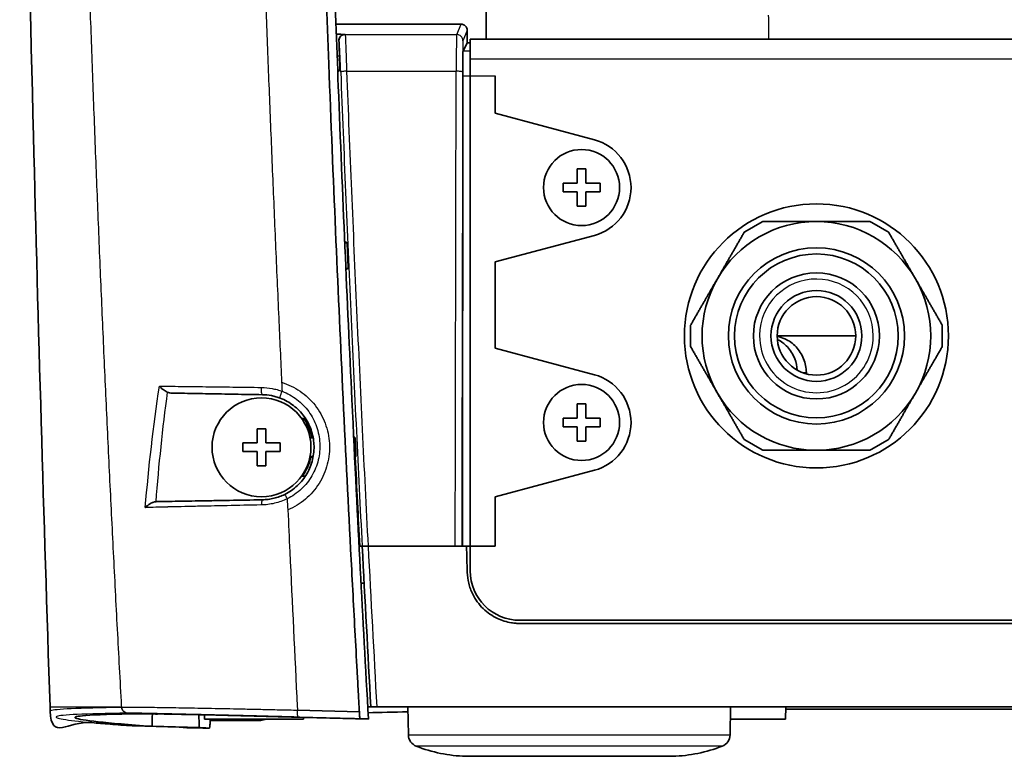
# Model space of a CAD drawing. Header units: millimetres. Extents: x 437 to 2596, y 423 to 1674.
# Tile 78 of 97: x 2301 to 2380, y 1298 to 1358. Entities that reach past the tile are written whole.
import ezdxf

# ---------------------------------------------------------------- set-up
doc = ezdxf.new("R2010")
doc.units = ezdxf.units.MM
doc.header["$LTSCALE"] = 5
doc.layers.add('0_CWD_4', color=7, linetype='Continuous', lineweight=25)
doc.layers.add('0_CWD_Line_035', color=7, linetype='Continuous', lineweight=35)

msp = doc.modelspace()

# ---------------------------------------------------------------- linework, layer by layer
at = {"layer": '0_CWD_4'}
for p, q in [((2336.138, 1356.543), (2336.487, 1357.379)), ((2327.111, 1356.552), (2327.112, 1356.56)), ((2336.987, 1356.879), (2336.638, 1356.043)), ((2326.608, 1356.045), (2326.613, 1356.036)), ((2337.237, 1355.197), (2336.645, 1355.197)), ((2326.654, 1354.79), (2326.462, 1354.791)), ((2337.237, 1354.57), (2559.237, 1354.57)), ((2326.678, 1353.67), (2326.505, 1353.67)), ((2336.627, 1353.197), (2339.237, 1353.197)), ((2364.07, 1329.217), (2364.423, 1329.217)), ((2303.237, 1302.165), (2309.033, 1302.165)), ((2319.298, 1301.165), (2319.298, 1301.059)), ((2320.295, 1301.074), (2320.295, 1301.165)), ((2332.226, 1299.905), (2358.248, 1299.905)), ((2357.613, 1298.991), (2332.861, 1298.991)), ((2336.867, 1298.171), (2353.607, 1298.171))]:
    msp.add_line(p, q, dxfattribs=at)
for start, end in [(0, 179.24564), (179.24564, 179.96315), (179.96315, 0)]:
    msp.add_arc((2365.237, 1332.17), 4.6, start, end, dxfattribs=at)
for centre, major_axis, ratio, start_param, end_param in [((2327.112, 1356.052), (-0.377, -0.328), 0.999615, 3.998303, 5.60315), ((2444.747, 1403.778), (2258.083, 0), 0.020942, 4.66027, 4.664273), ((2336.138, 1353.143), (0.002, 3.4), 0.014519, 0.02096, 1.443915), ((2336.138, 1356.043), (-0.461, 0.192), 0.999743, 3.536313, 5.107372), ((2444.714, 1390.637), (2262.508, 0.079), 0.016399, 4.660438, 4.664359)]:
    msp.add_ellipse(centre, major_axis=major_axis, ratio=ratio, start_param=start_param, end_param=end_param, dxfattribs=at)
for points, knots in [([(2307.093, 1342.804), (2307.052, 1343.814), (2307.012, 1344.824), (2306.972, 1345.835), (2306.93, 1346.882), (2306.89, 1347.929), (2306.849, 1348.977), (2306.81, 1350.016), (2306.77, 1351.055), (2306.732, 1352.095), (2306.694, 1353.118), (2306.656, 1354.142), (2306.619, 1355.167), (2306.545, 1357.232), (2306.472, 1359.3), (2306.401, 1361.372), (2306.363, 1362.471), (2306.326, 1363.571), (2306.289, 1364.672), (2306.257, 1365.645), (2306.225, 1366.619), (2306.193, 1367.593), (2306.126, 1369.668), (2306.061, 1371.742), (2305.998, 1373.816), (2305.963, 1374.977), (2305.928, 1376.137), (2305.894, 1377.298), (2305.868, 1378.211), (2305.841, 1379.123), (2305.815, 1380.036), (2305.756, 1382.109), (2305.699, 1384.182), (2305.644, 1386.255), (2305.612, 1387.484), (2305.58, 1388.713), (2305.549, 1389.942), (2305.475, 1392.86), (2305.406, 1395.777), (2305.34, 1398.691), (2305.316, 1399.726), (2305.293, 1400.761), (2305.271, 1401.8), (2305.266, 1402.059), (2305.26, 1402.319), (2305.255, 1402.578)], [0, 0, 0, 0, 0.051037, 0.051037, 0.051037, 0.1038961, 0.1038961, 0.1038961, 0.1562644, 0.1562644, 0.1562644, 0.2077922, 0.2077922, 0.2077922, 0.3116883, 0.3116883, 0.3116883, 0.366815, 0.366815, 0.366815, 0.4155844, 0.4155844, 0.4155844, 0.5194805, 0.5194805, 0.5194805, 0.5776456, 0.5776456, 0.5776456, 0.6233766, 0.6233766, 0.6233766, 0.7272727, 0.7272727, 0.7272727, 0.7888595, 0.7888595, 0.7888595, 0.9350649, 0.9350649, 0.9350649, 0.987013, 0.987013, 0.987013, 1, 1, 1, 1]), ([(2319.423, 1402.282), (2319.428, 1402.033), (2319.434, 1401.783), (2319.439, 1401.534), (2319.461, 1400.536), (2319.483, 1399.539), (2319.505, 1398.543), (2319.595, 1394.559), (2319.694, 1390.588), (2319.8, 1386.633), (2319.854, 1384.656), (2319.909, 1382.683), (2319.966, 1380.715), (2320.024, 1378.747), (2320.083, 1376.783), (2320.145, 1374.821), (2320.206, 1372.859), (2320.27, 1370.898), (2320.336, 1368.94), (2320.401, 1366.981), (2320.469, 1365.025), (2320.539, 1363.071), (2320.608, 1361.118), (2320.68, 1359.168), (2320.753, 1357.223), (2320.827, 1355.278), (2320.902, 1353.337), (2320.98, 1351.394), (2321.058, 1349.451), (2321.137, 1347.505), (2321.219, 1345.546), (2321.301, 1343.586), (2321.386, 1341.613), (2321.472, 1339.626), (2321.558, 1337.64), (2321.646, 1335.641), (2321.737, 1333.626), (2321.814, 1331.904), (2321.893, 1330.17), (2321.974, 1328.417)], [0, 0, 0, 0, 0.010016, 0.010016, 0.010016, 0.050081, 0.050081, 0.050081, 0.210342, 0.210342, 0.210342, 0.290472, 0.290472, 0.290472, 0.370602, 0.370602, 0.370602, 0.450732, 0.450732, 0.450732, 0.530862, 0.530862, 0.530862, 0.610992, 0.610992, 0.610992, 0.691122, 0.691122, 0.691122, 0.771252, 0.771252, 0.771252, 0.851382, 0.851382, 0.851382, 0.931512, 0.931512, 0.931512, 1, 1, 1, 1]), ([(2327.111, 1356.552), (2327.115, 1356.544), (2327.121, 1356.463), (2327.128, 1356.314), (2327.13, 1356.277), (2327.132, 1356.235), (2327.134, 1356.19), (2327.136, 1356.145), (2327.138, 1356.095), (2327.14, 1356.042), (2327.142, 1355.989), (2327.145, 1355.933), (2327.147, 1355.872), (2327.15, 1355.812), (2327.152, 1355.748), (2327.155, 1355.681), (2327.157, 1355.613), (2327.16, 1355.542), (2327.163, 1355.468), (2327.166, 1355.394), (2327.168, 1355.317), (2327.171, 1355.238), (2327.174, 1355.158), (2327.177, 1355.076), (2327.18, 1354.992), (2327.183, 1354.907), (2327.186, 1354.82), (2327.189, 1354.73), (2327.192, 1354.64), (2327.195, 1354.549), (2327.199, 1354.455), (2327.202, 1354.362), (2327.205, 1354.267), (2327.208, 1354.171), (2327.215, 1353.979), (2327.221, 1353.782), (2327.227, 1353.581)], [0.0000053, 0.0000053, 0.0000053, 0.0000053, 0.25, 0.25, 0.25, 0.3125, 0.3125, 0.3125, 0.375, 0.375, 0.375, 0.4375, 0.4375, 0.4375, 0.5, 0.5, 0.5, 0.5625, 0.5625, 0.5625, 0.625, 0.625, 0.625, 0.6875, 0.6875, 0.6875, 0.75, 0.75, 0.75, 0.8125, 0.8125, 0.8125, 0.875, 0.875, 0.875, 1, 1, 1, 1]), ([(2326.753, 1353.499), (2326.747, 1353.671), (2326.737, 1353.924), (2326.723, 1354.247), (2326.712, 1354.482), (2326.702, 1354.706), (2326.692, 1354.915), (2326.682, 1355.112), (2326.672, 1355.294), (2326.663, 1355.458), (2326.654, 1355.602), (2326.645, 1355.729), (2326.629, 1355.941), (2326.619, 1356.027), (2326.613, 1356.034)], [0, 0, 0, 0, 0.125, 0.1875, 0.25, 0.3125, 0.375, 0.4375, 0.5, 0.5625, 0.625, 0.6875, 0.75, 1, 1, 1, 1]), ([(2336.638, 1356.043), (2336.635, 1356.035), (2336.632, 1355.967), (2336.629, 1355.84), (2336.628, 1355.808), (2336.628, 1355.773), (2336.627, 1355.734), (2336.626, 1355.695), (2336.626, 1355.653), (2336.625, 1355.608), (2336.624, 1355.563), (2336.624, 1355.515), (2336.623, 1355.463), (2336.623, 1355.412), (2336.622, 1355.357), (2336.621, 1355.3), (2336.621, 1355.242), (2336.62, 1355.181), (2336.62, 1355.118), (2336.619, 1355.055), (2336.619, 1354.989), (2336.618, 1354.922), (2336.618, 1354.854), (2336.617, 1354.785), (2336.617, 1354.712), (2336.616, 1354.64), (2336.616, 1354.566), (2336.616, 1354.489), (2336.615, 1354.413), (2336.615, 1354.335), (2336.615, 1354.255), (2336.614, 1354.176), (2336.614, 1354.095), (2336.614, 1354.013), (2336.613, 1353.85), (2336.613, 1353.682), (2336.612, 1353.51)], [0.0000416, 0.0000416, 0.0000416, 0.0000416, 0.25, 0.25, 0.25, 0.3125, 0.3125, 0.3125, 0.375, 0.375, 0.375, 0.4375, 0.4375, 0.4375, 0.5, 0.5, 0.5, 0.5625, 0.5625, 0.5625, 0.625, 0.625, 0.625, 0.6875, 0.6875, 0.6875, 0.75, 0.75, 0.75, 0.8125, 0.8125, 0.8125, 0.875, 0.875, 0.875, 1, 1, 1, 1]), ([(2327.227, 1353.581), (2327.114, 1353.576), (2326.983, 1353.564), (2326.893, 1353.548), (2326.803, 1353.533), (2326.755, 1353.514), (2326.753, 1353.499)], [0, 0, 0, 0, 0.499994, 0.499994, 0.499994, 1, 1, 1, 1]), ([(2326.753, 1353.499), (2326.879, 1350.254), (2327.14, 1343.785), (2327.561, 1334.127), (2328.007, 1324.603), (2328.324, 1318.278), (2328.484, 1315.165)], [0, 0, 0, 0, 0.2521916, 0.5043832, 0.7565748, 0.9999993, 0.9999993, 0.9999993, 0.9999993]), ([(2327.227, 1353.581), (2327.353, 1350.342), (2327.483, 1347.115), (2327.619, 1343.893), (2327.754, 1340.671), (2327.894, 1337.456), (2328.04, 1334.242), (2328.185, 1331.029), (2328.335, 1327.817), (2328.491, 1324.601), (2328.643, 1321.461), (2328.801, 1318.316), (2328.963, 1315.165)], [0, 0, 0, 0, 0.2515, 0.2515, 0.2515, 0.503, 0.503, 0.503, 0.7545, 0.7545, 0.7545, 0.9999913, 0.9999913, 0.9999913, 0.9999913]), ([(2336.016, 1315.165), (2336.022, 1318.317), (2336.034, 1324.683), (2336.054, 1334.243), (2336.073, 1343.887), (2336.084, 1350.338), (2336.089, 1353.574)], [0, 0, 0, 0, 0.245495, 0.496997, 0.748498, 1, 1, 1, 1]), ([(2336.612, 1353.51), (2336.612, 1353.518), (2336.6, 1353.526), (2336.574, 1353.534), (2336.548, 1353.542), (2336.507, 1353.55), (2336.456, 1353.556), (2336.405, 1353.562), (2336.342, 1353.567), (2336.278, 1353.57), (2336.214, 1353.573), (2336.149, 1353.574), (2336.089, 1353.574)], [0, 0, 0, 0, 0.249994, 0.249994, 0.249994, 0.499996, 0.499996, 0.499996, 0.749998, 0.749998, 0.749998, 1, 1, 1, 1]), ([(2336.612, 1353.51), (2336.608, 1350.268), (2336.602, 1347.036), (2336.596, 1343.811), (2336.591, 1340.586), (2336.584, 1337.368), (2336.578, 1334.153), (2336.571, 1330.938), (2336.565, 1327.726), (2336.559, 1324.511), (2336.552, 1321.399), (2336.546, 1318.285), (2336.541, 1315.165)], [0, 0, 0, 0, 0.252036, 0.252036, 0.252036, 0.504072, 0.504072, 0.504072, 0.756109, 0.756109, 0.756109, 1, 1, 1, 1]), ([(2312.081, 1328.104), (2312.626, 1328.099), (2313.208, 1328.094), (2313.826, 1328.087), (2314.143, 1328.083), (2314.469, 1328.08), (2314.806, 1328.076), (2315.143, 1328.072), (2315.49, 1328.067), (2315.844, 1328.063), (2316.551, 1328.054), (2317.28, 1328.045), (2318.031, 1328.035), (2318.781, 1328.025), (2319.551, 1328.014), (2320.344, 1328.002)], [0.0000067, 0.0000067, 0.0000067, 0.0000067, 0.2455002, 0.2455002, 0.2455002, 0.3712502, 0.3712502, 0.3712502, 0.4970002, 0.4970002, 0.4970002, 0.7485001, 0.7485001, 0.7485001, 1, 1, 1, 1]), ([(2320.418, 1327.414), (2320.407, 1327.415), (2320.395, 1327.427), (2320.385, 1327.457), (2320.374, 1327.487), (2320.363, 1327.535), (2320.356, 1327.594), (2320.349, 1327.653), (2320.344, 1327.725), (2320.342, 1327.797), (2320.341, 1327.836), (2320.341, 1327.876), (2320.342, 1327.914)], [0, 0, 0, 0, 0.281158, 0.281158, 0.281158, 0.562418, 0.562418, 0.562418, 0.843677, 0.843677, 0.843677, 1, 1, 1, 1]), ([(2320.344, 1328.002), (2320.631, 1327.998), (2320.985, 1327.963), (2321.402, 1327.876), (2321.608, 1327.824), (2321.811, 1327.765), (2321.943, 1327.719), (2322.007, 1327.695)], [0, 0, 0, 0, 0.5029671, 0.6287089, 0.7544506, 0.8801924, 0.9999954, 0.9999954, 0.9999954, 0.9999954]), ([(2321.974, 1328.417), (2322.516, 1328.246), (2323.502, 1327.769), (2324.741, 1326.61), (2325.57, 1325.133), (2325.922, 1323.468), (2325.752, 1321.767), (2325.075, 1320.192), (2323.942, 1318.893), (2322.991, 1318.314), (2322.472, 1318.095)], [0, 0, 0, 0, 0.125, 0.25, 0.375, 0.5, 0.625, 0.75, 0.875, 0.9995234, 0.9995234, 0.9995234, 0.9995234]), ([(2321.856, 1327.137), (2321.853, 1327.138), (2321.85, 1327.142), (2321.849, 1327.15), (2321.848, 1327.158), (2321.848, 1327.169), (2321.849, 1327.184), (2321.85, 1327.195), (2321.852, 1327.208), (2321.855, 1327.223), (2321.856, 1327.228), (2321.857, 1327.234), (2321.858, 1327.239), (2321.863, 1327.262), (2321.869, 1327.287), (2321.877, 1327.315), (2321.884, 1327.343), (2321.893, 1327.374), (2321.903, 1327.406), (2321.906, 1327.414), (2321.908, 1327.423), (2321.911, 1327.431), (2321.919, 1327.455), (2321.927, 1327.479), (2321.936, 1327.505), (2321.947, 1327.537), (2321.959, 1327.571), (2321.971, 1327.603), (2321.983, 1327.635), (2321.995, 1327.666), (2322.007, 1327.695)], [0, 0, 0, 0, 0.117457, 0.117457, 0.117457, 0.23877, 0.23877, 0.23877, 0.333333, 0.333333, 0.333333, 0.366305, 0.366305, 0.366305, 0.499902, 0.499902, 0.499902, 0.633525, 0.633525, 0.633525, 0.666667, 0.666667, 0.666667, 0.761121, 0.761121, 0.761121, 0.882494, 0.882494, 0.882494, 1, 1, 1, 1]), ([(2322.007, 1327.695), (2322.442, 1327.529), (2323.041, 1327.194), (2323.735, 1326.577), (2324.172, 1326.057), (2324.538, 1325.468), (2324.901, 1324.635), (2325.081, 1323.724), (2325.062, 1322.816), (2324.948, 1322.129), (2324.74, 1321.479), (2324.332, 1320.643), (2323.755, 1319.918), (2323.027, 1319.33), (2322.625, 1319.094), (2322.416, 1318.991)], [0, 0, 0, 0, 0.12499, 0.187491, 0.249992, 0.312493, 0.374994, 0.499996, 0.562497, 0.624999, 0.6875, 0.750001, 0.875003, 0.937505, 1, 1, 1, 1]), ([(2309.033, 1302.165), (2309.024, 1302.317), (2309.016, 1302.467), (2309.008, 1302.617), (2308.952, 1303.641), (2308.895, 1304.69), (2308.839, 1305.733), (2308.727, 1307.82), (2308.618, 1309.883), (2308.512, 1311.947), (2308.405, 1314.011), (2308.301, 1316.077), (2308.199, 1318.139), (2308.097, 1320.201), (2307.997, 1322.259), (2307.9, 1324.316)], [0.0009169, 0.0009169, 0.0009169, 0.0009169, 0.0214327, 0.0214327, 0.0214327, 0.1612281, 0.1612281, 0.1612281, 0.4408187, 0.4408187, 0.4408187, 0.7204094, 0.7204094, 0.7204094, 1, 1, 1, 1]), ([(2322.223, 1319.353), (2322.224, 1319.354), (2322.229, 1319.346), (2322.239, 1319.33), (2322.243, 1319.324), (2322.247, 1319.317), (2322.251, 1319.308), (2322.26, 1319.293), (2322.27, 1319.275), (2322.282, 1319.253), (2322.293, 1319.231), (2322.306, 1319.206), (2322.321, 1319.179), (2322.328, 1319.164), (2322.337, 1319.148), (2322.345, 1319.131), (2322.368, 1319.087), (2322.392, 1319.039), (2322.416, 1318.991)], [0, 0, 0, 0, 0.2427574, 0.2427574, 0.2427574, 0.3333333, 0.3333333, 0.3333333, 0.4999507, 0.4999507, 0.4999507, 0.6666667, 0.6666667, 0.6666667, 0.7572441, 0.7572441, 0.7572441, 0.9999198, 0.9999198, 0.9999198, 0.9999198]), ([(2320.329, 1318.496), (2319.375, 1318.477), (2318.455, 1318.458), (2317.568, 1318.44), (2317.504, 1318.438), (2317.44, 1318.437), (2317.376, 1318.436), (2317, 1318.428), (2316.629, 1318.42), (2316.264, 1318.412), (2315.837, 1318.402), (2315.418, 1318.393), (2315.015, 1318.384), (2314.208, 1318.366), (2313.46, 1318.349), (2312.773, 1318.333), (2312.762, 1318.332), (2312.752, 1318.332), (2312.742, 1318.332), (2312.58, 1318.328), (2312.423, 1318.324), (2312.268, 1318.32), (2312.104, 1318.316), (2311.943, 1318.312), (2311.786, 1318.308), (2311.489, 1318.301), (2311.208, 1318.293), (2310.945, 1318.286)], [0, 0, 0, 0, 0.2515, 0.2515, 0.2515, 0.269703, 0.269703, 0.269703, 0.37725, 0.37725, 0.37725, 0.503, 0.503, 0.503, 0.7545, 0.7545, 0.7545, 0.758284, 0.758284, 0.758284, 0.817375, 0.817375, 0.817375, 0.88025, 0.88025, 0.88025, 1, 1, 1, 1]), ([(2320.418, 1318.916), (2320.407, 1318.916), (2320.396, 1318.906), (2320.386, 1318.886), (2320.375, 1318.867), (2320.365, 1318.836), (2320.357, 1318.796), (2320.349, 1318.756), (2320.342, 1318.708), (2320.337, 1318.656), (2320.332, 1318.604), (2320.329, 1318.549), (2320.328, 1318.496)], [0, 0, 0, 0, 0.2499996, 0.2499996, 0.2499996, 0.4999997, 0.4999997, 0.4999997, 0.7499999, 0.7499999, 0.7499999, 0.9999999, 0.9999999, 0.9999999, 0.9999999]), ([(2322.416, 1318.991), (2322.252, 1318.912), (2321.919, 1318.774), (2321.402, 1318.622), (2320.868, 1318.526), (2320.507, 1318.5), (2320.329, 1318.496)], [0.0000049, 0.0000049, 0.0000049, 0.0000049, 0.2500067, 0.5000135, 0.7500067, 1, 1, 1, 1]), ([(2322.479, 1318.094), (2322.53, 1316.97), (2322.773, 1311.676), (2323.034, 1306.275), (2323.248, 1301.99), (2323.252, 1301.903)], [0.0004369, 0.0004369, 0.0004369, 0.0004369, 0.2093894, 0.9838635, 1, 1, 1, 1]), ([(2303.248, 1301.835), (2303.249, 1301.849), (2303.409, 1301.997), (2305.515, 1302.099), (2309.034, 1302.145)], [0, 0, 0, 0, 0.0894562, 0.9999983, 0.9999983, 0.9999983, 0.9999983]), ([(2309.518, 1301.661), (2306.001, 1301.614), (2303.84, 1301.513), (2303.716, 1301.341), (2303.825, 1301.268), (2304.398, 1301.129), (2305.558, 1300.993), (2306.624, 1300.894)], [0, 0, 0, 0, 0.5, 0.5625, 0.625, 0.75, 1, 1, 1, 1]), ([(2309.518, 1301.661), (2309.439, 1301.663), (2309.352, 1301.689), (2309.28, 1301.731), (2309.244, 1301.752), (2309.211, 1301.776), (2309.182, 1301.805), (2309.154, 1301.833), (2309.129, 1301.865), (2309.107, 1301.901), (2309.064, 1301.974), (2309.036, 1302.065), (2309.034, 1302.145)], [0, 0, 0, 0, 0.333333, 0.333333, 0.333333, 0.500771, 0.500771, 0.500771, 0.666667, 0.666667, 0.666667, 1, 1, 1, 1]), ([(2309.052, 1302.141), (2309.143, 1302.146), (2309.313, 1302.148), (2309.557, 1302.149), (2309.8, 1302.15), (2310.117, 1302.148), (2310.509, 1302.145), (2310.705, 1302.143), (2310.92, 1302.141), (2311.151, 1302.139), (2311.382, 1302.136), (2311.628, 1302.133), (2311.89, 1302.129), (2312.413, 1302.122), (2312.996, 1302.113), (2313.643, 1302.102), (2313.966, 1302.097), (2314.305, 1302.091), (2314.654, 1302.084), (2315.003, 1302.078), (2315.362, 1302.072), (2315.731, 1302.064), (2316.471, 1302.05), (2317.254, 1302.035), (2318.076, 1302.018), (2318.487, 1302.009), (2318.909, 1302), (2319.333, 1301.991), (2319.757, 1301.982), (2320.185, 1301.972), (2320.618, 1301.963), (2321.051, 1301.953), (2321.489, 1301.943), (2321.93, 1301.933), (2322.366, 1301.924), (2322.806, 1301.915), (2323.252, 1301.903)], [0, 0, 0, 0, 0.1250033, 0.1250033, 0.1250033, 0.2500065, 0.2500065, 0.2500065, 0.3125081, 0.3125081, 0.3125081, 0.3750098, 0.3750098, 0.3750098, 0.500013, 0.500013, 0.500013, 0.5625146, 0.5625146, 0.5625146, 0.6250163, 0.6250163, 0.6250163, 0.7500195, 0.7500195, 0.7500195, 0.8125211, 0.8125211, 0.8125211, 0.8750228, 0.8750228, 0.8750228, 0.9375244, 0.9375244, 0.9375244, 0.9994546, 0.9994546, 0.9994546, 0.9994546]), ([(2309.536, 1301.661), (2309.48, 1301.663), (2309.419, 1301.674), (2309.361, 1301.698), (2309.302, 1301.723), (2309.246, 1301.76), (2309.2, 1301.805), (2309.154, 1301.851), (2309.117, 1301.906), (2309.092, 1301.965), (2309.067, 1302.023), (2309.055, 1302.084), (2309.052, 1302.141)], [0, 0, 0, 0, 0.248963, 0.248963, 0.248963, 0.5, 0.5, 0.5, 0.750941, 0.750941, 0.750941, 1, 1, 1, 1]), ([(2323.283, 1301.343), (2322.847, 1301.355), (2321.985, 1301.377), (2320.716, 1301.41), (2319.475, 1301.442), (2317.846, 1301.483), (2316.332, 1301.52), (2314.944, 1301.553), (2313.633, 1301.584), (2312.505, 1301.609), (2311.551, 1301.629), (2310.719, 1301.646), (2309.954, 1301.659), (2309.624, 1301.662), (2309.536, 1301.661)], [0, 0, 0, 0, 0.0625, 0.125, 0.1875, 0.25, 0.375, 0.4375, 0.5, 0.625, 0.6875, 0.75, 0.875, 1, 1, 1, 1]), ([(2323.283, 1301.343), (2323.278, 1301.345), (2323.273, 1301.381), (2323.27, 1301.434), (2323.268, 1301.487), (2323.267, 1301.555), (2323.265, 1301.636), (2323.263, 1301.716), (2323.261, 1301.814), (2323.264, 1301.902)], [0, 0, 0, 0, 0.3333333, 0.3333333, 0.3333333, 0.6666667, 0.6666667, 0.6666667, 1, 1, 1, 1])]:
    msp.add_open_spline(points, degree=3, knots=knots, dxfattribs=at)
for points in [[(2361.346, 1358.108), (2361.35, 1357.462), (2361.355, 1356.816), (2361.359, 1356.17)], [(2327.112, 1356.56), (2327.11, 1356.56), (2327.108, 1356.56), (2327.106, 1356.559)], [(2307.348, 1336.64), (2307.26, 1338.693), (2307.176, 1340.748), (2307.093, 1342.804)], [(2307.617, 1330.48), (2307.525, 1332.534), (2307.435, 1334.586), (2307.348, 1336.64)], [(2307.9, 1324.316), (2307.803, 1326.372), (2307.709, 1328.427), (2307.617, 1330.48)], [(2310.943, 1318.287), (2311.218, 1321.57), (2311.589, 1324.846), (2312.081, 1328.104)], [(2320.342, 1327.914), (2320.342, 1327.945), (2320.343, 1327.974), (2320.344, 1328.002)], [(2321.974, 1328.417), (2321.985, 1328.177), (2321.996, 1327.936), (2322.007, 1327.695)], [(2312.722, 1327.624), (2312.323, 1324.678), (2312.015, 1321.721), (2311.783, 1318.758)], [(2312.482, 1325.762), (2312.482, 1325.762), (2312.482, 1325.762), (2312.482, 1325.762)], [(2311.937, 1320.6), (2311.937, 1320.6), (2311.937, 1320.6), (2311.937, 1320.6)], [(2311.933, 1318.312), (2311.933, 1318.312), (2311.933, 1318.312), (2311.933, 1318.312)], [(2313.925, 1318.36), (2313.925, 1318.36), (2313.925, 1318.36), (2313.925, 1318.36)], [(2322.416, 1318.991), (2322.431, 1318.691), (2322.451, 1318.394), (2322.466, 1318.094)], [(2310.943, 1318.286), (2310.943, 1318.286), (2310.943, 1318.286), (2310.943, 1318.286)], [(2328.971, 1315.165), (2329.194, 1310.84), (2329.426, 1306.511), (2329.67, 1302.165)], [(2309.034, 1302.145), (2309.039, 1302.145), (2309.046, 1302.14), (2309.052, 1302.141)], [(2309.536, 1301.661), (2309.53, 1301.661), (2309.523, 1301.661), (2309.518, 1301.661)], [(2315.592, 1300.452), (2315.17, 1300.463), (2314.749, 1300.474), (2314.326, 1300.485)], [(2314.326, 1300.485), (2314.326, 1300.485), (2314.326, 1300.485), (2314.326, 1300.485)]]:
    msp.add_open_spline(points, degree=3, dxfattribs=at)
at = {"layer": '0_CWD_Line_035'}
for p, q in [((2338.528, 1366.422), (2338.52, 1356.17)), ((2326.364, 1357.379), (2336.487, 1357.379)), ((2336.987, 1355.88), (2336.987, 1356.879)), ((2336.645, 1355.197), (2336.987, 1355.88)), ((2336.987, 1355.88), (2337.237, 1355.88)), ((2337.237, 1356.17), (2559.237, 1356.17)), ((2337.237, 1354.57), (2337.237, 1356.17)), ((2337.237, 1313.17), (2337.237, 1354.57)), ((2336.627, 1353.197), (2336.613, 1315.165)), ((2339.237, 1353.197), (2339.237, 1350.182)), ((2347.272, 1348.029), (2339.237, 1350.182)), ((2346.587, 1345.67), (2345.887, 1345.67)), ((2345.887, 1344.52), (2345.887, 1345.67)), ((2346.587, 1345.67), (2346.587, 1344.52)), ((2344.737, 1343.82), (2344.737, 1344.52)), ((2345.887, 1344.52), (2344.737, 1344.52)), ((2344.737, 1343.82), (2345.887, 1343.82)), ((2345.887, 1342.67), (2345.887, 1343.82)), ((2347.737, 1344.52), (2346.587, 1344.52)), ((2346.587, 1343.82), (2347.737, 1343.82)), ((2346.587, 1343.82), (2346.587, 1342.67)), ((2347.737, 1344.52), (2347.737, 1343.82)), ((2345.887, 1342.67), (2346.587, 1342.67)), ((2339.237, 1338.148), (2347.272, 1340.301)), ((2327.077, 1339.702), (2327.269, 1339.702)), ((2327.36, 1337.632), (2327.168, 1337.632)), ((2339.237, 1338.148), (2339.237, 1331.182)), ((2328.134, 1332.165), (2328.134, 1332.165)), ((2362.062, 1332.165), (2368.412, 1332.165)), ((2347.272, 1329.029), (2339.237, 1331.182)), ((2346.587, 1326.67), (2345.887, 1326.67)), ((2345.887, 1325.52), (2345.887, 1326.67)), ((2346.587, 1326.67), (2346.587, 1325.52)), ((2323.889, 1325.507), (2323.591, 1325.499)), ((2344.737, 1324.82), (2344.737, 1325.52)), ((2345.887, 1325.52), (2344.737, 1325.52)), ((2347.737, 1325.52), (2346.587, 1325.52)), ((2347.737, 1325.52), (2347.737, 1324.82)), ((2344.737, 1324.82), (2345.887, 1324.82)), ((2345.887, 1323.67), (2345.887, 1324.82)), ((2346.587, 1324.82), (2347.737, 1324.82)), ((2346.587, 1324.82), (2346.587, 1323.67)), ((2319.993, 1323.515), (2319.993, 1324.665)), ((2320.693, 1324.665), (2319.993, 1324.665)), ((2320.693, 1324.665), (2320.693, 1323.515)), ((2324.272, 1323.915), (2324.526, 1323.915)), ((2325.019, 1323.915), (2325.019, 1323.915)), ((2327.804, 1323.915), (2327.919, 1323.915)), ((2318.843, 1322.815), (2318.843, 1323.515)), ((2319.993, 1323.515), (2318.843, 1323.515)), ((2321.843, 1323.515), (2320.693, 1323.515)), ((2321.843, 1323.515), (2321.843, 1322.815)), ((2345.887, 1323.67), (2346.587, 1323.67)), ((2318.843, 1322.815), (2319.993, 1322.815)), ((2319.993, 1321.665), (2319.993, 1322.815)), ((2320.693, 1322.815), (2321.843, 1322.815)), ((2320.693, 1322.815), (2320.693, 1321.665)), ((2324.272, 1322.415), (2324.526, 1322.415)), ((2324.991, 1322.415), (2324.991, 1322.415)), ((2327.877, 1322.415), (2327.987, 1322.415)), ((2319.993, 1321.665), (2320.693, 1321.665)), ((2323.89, 1320.823), (2323.591, 1320.831)), ((2339.237, 1319.148), (2347.272, 1321.301)), ((2339.237, 1319.148), (2339.237, 1315.165)), ((2328.435, 1315.165), (2328.242, 1315.165)), ((2328.483, 1315.165), (2328.435, 1315.165)), ((2328.484, 1315.165), (2328.483, 1315.165)), ((2336.933, 1315.165), (2328.971, 1315.165)), ((2339.237, 1315.165), (2336.933, 1315.165)), ((2328.399, 1312.165), (2328.649, 1312.165)), ((2555.237, 1309.17), (2341.237, 1309.17)), ((2303.248, 1301.835), (2303.237, 1302.165)), ((2323.264, 1301.902), (2328.262, 1301.771)), ((2323.75, 1301.89), (2323.75, 1301.89)), ((2328.941, 1302.165), (2329.192, 1302.165)), ((2332.226, 1299.905), (2332.186, 1302.165)), ((2358.248, 1299.905), (2358.288, 1302.165)), ((2362.737, 1301.165), (2362.754, 1302.165)), ((2315.737, 1301.165), (2315.731, 1301.523)), ((2315.737, 1301.165), (2323.737, 1301.165)), ((2319.298, 1301.059), (2316.187, 1301.063)), ((2328.996, 1301.192), (2323.283, 1301.343)), ((2323.737, 1301.165), (2323.74, 1301.323)), ((2358.27, 1301.165), (2362.737, 1301.165)), ((2313.692, 1300.53), (2309.961, 1300.629)), ((2315.294, 1300.496), (2311.497, 1300.598)), ((2314.326, 1300.485), (2315.592, 1300.452)), ((2336.882, 1298.171), (2353.592, 1298.171))]:
    msp.add_line(p, q, dxfattribs=at)
for centre, radius in [((2346.237, 1344.17), 3.075), ((2365.237, 1332.17), 10.681), ((2365.237, 1332.17), 7.125), ((2365.237, 1332.17), 6.625), ((2365.237, 1332.17), 5.1), ((2365.237, 1332.17), 3.675), ((2365.237, 1332.17), 3.175), ((2346.237, 1325.17), 3.075), ((2320.343, 1323.165), 4)]:
    msp.add_circle(centre, radius, dxfattribs=at)
for centre, radius, start, end in [((2346.237, 1344.165), 4, 285, 75), ((2365.237, 1332.17), 9.25, 90, 150), ((2365.237, 1332.17), 9.25, 30, 90), ((2365.237, 1332.17), 9.25, 150, 210), ((2365.237, 1332.17), 9.25, 330, 30), ((2346.237, 1325.165), 4, 285, 75), ((2365.237, 1332.17), 9.25, 210, 270), ((2365.237, 1332.17), 9.25, 270, 330), ((2341.237, 1313.17), 4, 180, 270), ((2314.353, 1301.485), 1, 266.0433, 268.46693), ((2333.226, 1299.923), 1, 181, 248.61213), ((2357.248, 1299.923), 1, 291.38787, 359), ((2337.237, 1310.165), 12, 248.61213, 268.23246), ((2353.237, 1310.165), 12, 271.76754, 291.38787), ((2336.882, 1298.671), 0.5, 268.23246, 270), ((2353.592, 1298.671), 0.5, 270, 271.76754)]:
    msp.add_arc(centre, radius, start, end, dxfattribs=at)
for centre, major_axis, ratio, start_param, end_param in [((2336.487, 1356.879), (0.496, -0.066), 0.999241, 0.13193, 1.702924), ((2336.645, 1353.197), (0.001, 2), 0.008727, 0.017457, 1.570853), ((5648.809, 1474.261), (4502.804, 2883.642), 0.374226, 2.135745, 2.135797), ((5383.363, 1462.926), (-4314.21, 2565.878), 0.389141, 1.036722, 1.036759), ((5522.246, 1468.857), (-3194.702, -136.427), 0.999848, 0.002666, 0.003135), ((5675.073, 1475.383), (-4493.349, -2884.53), 0.374554, 5.286376, 5.286395), ((2366.46, 1301.206), (45, -0.066), 0.017455, 2.436418, 2.555611), ((2448.237, 1302.162), (-2216.56, 0), 0.00001, 4.712389, 4.765906), ((2448.237, 1285.136), (962.5, -1.401), 0.017455, 1.639283, 1.659755), ((2319.298, 1301.076), (1, -0.001), 0.017455, 4.712414, 6.200188), ((4362.793, 1295.136), (-2049.557, 2.983), 0.017452, 6.197605, 6.200194), ((2314.353, 1301.485), (-0.069, -0.998), 0.99665, 0, 0.042442)]:
    msp.add_ellipse(centre, major_axis=major_axis, ratio=ratio, start_param=start_param, end_param=end_param, dxfattribs=at)
for points, knots in [([(2303.237, 1302.165), (2302.731, 1317.458), (2302.279, 1332.936), (2301.421, 1367.164), (2301.046, 1385.925), (2300.781, 1404.653)], [0, 0, 0, 0, 4.637796, 4.637796, 10.289282, 10.289282, 10.289282, 10.289282]), ([(2324.317, 1402.528), (2324.724, 1384.245), (2325.214, 1369.002), (2326.148, 1344.733), (2326.511, 1336.372), (2327.129, 1323.294), (2327.327, 1319.311), (2327.668, 1312.708), (2327.783, 1310.525), (2327.96, 1307.244), (2328.02, 1306.15), (2328.11, 1304.508), (2328.14, 1303.961), (2328.206, 1302.771), (2328.256, 1301.883), (2328.262, 1301.771)], [-1.523815, -1.523815, -1.523815, -1.523815, -0.873049, -0.873049, -0.459954, -0.459954, -0.230997, -0.230997, -0.117908, -0.117908, -0.061397, -0.061397, -0.033158, -0.033158, -0.000049, -0.000049, -0.000049, -0.000049]), ([(2328.996, 1301.193), (2328.52, 1309.649), (2328.154, 1316.516), (2327.281, 1334.867), (2326.895, 1343.68), (2326.285, 1359.291), (2326.038, 1366.217), (2325.537, 1381.824), (2325.298, 1390.478), (2325.099, 1398.946)], [0.000313, 0.000313, 0.000313, 0.000313, 2.559177, 2.559177, 4.470711, 4.470711, 6.002191, 6.002191, 7.876739, 7.876739, 7.876739, 7.876739]), ([(2327.106, 1356.559), (2327.069, 1356.559), (2327.033, 1356.555), (2326.956, 1356.538), (2326.917, 1356.524), (2326.83, 1356.48), (2326.785, 1356.446), (2326.712, 1356.371), (2326.684, 1356.331), (2326.633, 1356.232), (2326.615, 1356.17), (2326.608, 1356.093), (2326.607, 1356.079), (2326.607, 1356.061), (2326.607, 1356.058), (2326.607, 1356.052), (2326.607, 1356.051), (2326.607, 1356.048), (2326.607, 1356.046), (2326.607, 1356.045)], [-0.08030379, -0.08030379, -0.08030379, -0.08030379, -0.06924612, -0.06924612, -0.05684633, -0.05684633, -0.03993729, -0.03993729, -0.02541836, -0.02541836, -0.00624225, -0.00624225, -0.00204876, -0.00204876, -0.00094183, -0.00094183, -0.00043649, -0.00043649, -0.0000496, -0.0000496, -0.0000496, -0.0000496]), ([(2326.608, 1356.044), (2326.616, 1355.834), (2326.623, 1355.625), (2326.639, 1355.207), (2326.647, 1354.999), (2326.655, 1354.791)], [-0.1264226, -0.1264226, -0.1264226, -0.1264226, -0.0630992, -0.0630992, -0.0001342, -0.0001342, -0.0001342, -0.0001342]), ([(2326.678, 1353.67), (2326.68, 1353.672), (2326.681, 1353.698), (2326.682, 1353.798), (2326.681, 1353.875), (2326.678, 1354.053), (2326.675, 1354.165), (2326.668, 1354.412), (2326.664, 1354.545), (2326.658, 1354.71), (2326.656, 1354.75), (2326.655, 1354.791)], [0.3035044, 0.3035044, 0.3035044, 0.3035044, 0.3395605, 0.3395605, 0.3772969, 0.3772969, 0.4149594, 0.4149594, 0.4526219, 0.4526219, 0.464402, 0.464402, 0.464402, 0.464402]), ([(2364.423, 1329.217), (2364.415, 1329.579), (2364.342, 1329.961), (2364.057, 1330.683), (2363.838, 1331.021), (2363.336, 1331.554), (2363.019, 1331.785), (2362.476, 1332.025), (2362.269, 1332.087), (2362.062, 1332.124)], [0.0052252, 0.0052252, 0.0052252, 0.0052252, 0.1130802, 0.1130802, 0.2261604, 0.2261604, 0.3392709, 0.3392709, 0.4042237, 0.4042237, 0.4042237, 0.4042237]), ([(2362.074, 1331.892), (2362.38, 1331.74), (2362.659, 1331.527), (2363.131, 1331.019), (2363.346, 1330.682), (2363.599, 1330.019), (2363.666, 1329.705), (2363.687, 1329.399)], [-1.2338881, -1.2338881, -1.2338881, -1.2338881, -1.1312479, -1.1312479, -1.0182907, -1.0182907, -0.928471, -0.928471, -0.928471, -0.928471]), ([(2312.722, 1327.624), (2312.662, 1327.65), (2312.602, 1327.681), (2312.486, 1327.75), (2312.429, 1327.79), (2312.258, 1327.92), (2312.171, 1328.006), (2312.1, 1328.083), (2312.091, 1328.094), (2312.081, 1328.105)], [0.00001992, 0.00001992, 0.00001992, 0.00001992, 0.0199109, 0.0199109, 0.04126332, 0.04126332, 0.08871265, 0.08871265, 0.09632561, 0.09632561, 0.09632561, 0.09632561]), ([(2312.722, 1327.624), (2312.782, 1327.598), (2312.844, 1327.579), (2312.975, 1327.552), (2313.045, 1327.545), (2313.114, 1327.543)], [0.00001994, 0.00001994, 0.00001994, 0.00001994, 0.01950395, 0.01950395, 0.03986682, 0.03986682, 0.03986682, 0.03986682]), ([(2320.418, 1327.414), (2319.651, 1327.428), (2318.161, 1327.454), (2316.397, 1327.485), (2315.052, 1327.509), (2314.065, 1327.527), (2313.436, 1327.538), (2313.114, 1327.543)], [0, 0, 0, 0, 0.2805359, 0.5610717, 0.7013397, 0.8416076, 0.9999846, 0.9999846, 0.9999846, 0.9999846]), ([(2321.856, 1327.137), (2321.801, 1327.158), (2321.686, 1327.199), (2321.512, 1327.253), (2321.333, 1327.3), (2320.972, 1327.378), (2320.666, 1327.41), (2320.418, 1327.414)], [0, 0, 0, 0, 0.119602, 0.245373, 0.371144, 0.496915, 1, 1, 1, 1]), ([(2324.593, 1323.165), (2324.593, 1323.238), (2324.581, 1323.716), (2324.445, 1324.4), (2324.121, 1325.144), (2323.794, 1325.671), (2323.402, 1326.137), (2322.782, 1326.688), (2322.245, 1326.988), (2321.856, 1327.137)], [0, 0, 0, 0, 0.042655, 0.281992, 0.40166, 0.521328, 0.640996, 0.760664, 1, 1, 1, 1]), ([(2324.379, 1324.046), (2324.303, 1324.403), (2324.179, 1324.748), (2323.934, 1325.221), (2323.849, 1325.365), (2323.755, 1325.503)], [0.000001, 0.000001, 0.000001, 0.000001, 0.1112089, 0.1112089, 0.1621089, 0.1621089, 0.1621089, 0.1621089]), ([(2322.223, 1319.353), (2322.41, 1319.446), (2322.769, 1319.657), (2323.42, 1320.182), (2323.936, 1320.83), (2324.301, 1321.577), (2324.487, 1322.159), (2324.578, 1322.7), (2324.593, 1323.034), (2324.593, 1323.165)], [0, 0, 0, 0, 0.130828, 0.261658, 0.523317, 0.654146, 0.784975, 0.915805, 1, 1, 1, 1]), ([(2323.662, 1320.829), (2323.72, 1320.911), (2323.774, 1320.994), (2324.063, 1321.473), (2324.231, 1321.903), (2324.324, 1322.351)], [1.0348632, 1.0348632, 1.0348632, 1.0348632, 1.0652116, 1.0652116, 1.2047801, 1.2047801, 1.2047801, 1.2047801]), ([(2328.286, 1315.165), (2328.226, 1316.353), (2328.166, 1317.536), (2328.046, 1319.933), (2327.986, 1321.141), (2327.926, 1322.351)], [-0.732107, -0.732107, -0.732107, -0.732107, -0.3699988, -0.3699988, -0.0000854, -0.0000854, -0.0000854, -0.0000854]), ([(2320.418, 1318.916), (2320.572, 1318.918), (2320.728, 1318.93), (2320.883, 1318.95), (2321.038, 1318.969), (2321.192, 1318.998), (2321.343, 1319.035), (2321.495, 1319.071), (2321.644, 1319.116), (2321.79, 1319.169), (2321.937, 1319.222), (2322.081, 1319.284), (2322.223, 1319.353)], [0, 0, 0, 0, 0.25, 0.25, 0.25, 0.5, 0.5, 0.5, 0.750013, 0.750013, 0.750013, 1, 1, 1, 1]), ([(2310.942, 1318.287), (2310.952, 1318.297), (2310.961, 1318.307), (2311.07, 1318.419), (2311.192, 1318.515), (2311.422, 1318.648), (2311.504, 1318.682), (2311.652, 1318.735), (2311.727, 1318.75), (2311.783, 1318.758)], [-0.0055493, -0.0055493, -0.0055493, -0.0055493, 0, 0, 0.0554389, 0.0554389, 0.0963213, 0.0963213, 0.1630432, 0.1630432, 0.1630432, 0.1630432]), ([(2311.877, 1318.765), (2311.861, 1318.765), (2311.845, 1318.764), (2311.814, 1318.762), (2311.798, 1318.76), (2311.783, 1318.758)], [0.000003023, 0.000003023, 0.000003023, 0.000003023, 0.004718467, 0.004718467, 0.009434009, 0.009434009, 0.009434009, 0.009434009]), ([(2311.877, 1318.765), (2311.969, 1318.766), (2312.062, 1318.768), (2312.157, 1318.77), (2312.309, 1318.773), (2312.465, 1318.775), (2312.624, 1318.778), (2312.783, 1318.781), (2312.946, 1318.784), (2313.112, 1318.787), (2313.777, 1318.798), (2314.498, 1318.811), (2315.278, 1318.825), (2315.669, 1318.832), (2316.074, 1318.839), (2316.487, 1318.846), (2316.9, 1318.854), (2317.32, 1318.861), (2317.749, 1318.869), (2318.606, 1318.884), (2319.496, 1318.899), (2320.418, 1318.916)], [0, 0, 0, 0, 0.042951, 0.042951, 0.042951, 0.111312, 0.111312, 0.111312, 0.179673, 0.179673, 0.179673, 0.453115, 0.453115, 0.453115, 0.589836, 0.589836, 0.589836, 0.726558, 0.726558, 0.726558, 1, 1, 1, 1]), ([(2328.484, 1315.165), (2328.485, 1315.165), (2328.49, 1315.165), (2328.505, 1315.165), (2328.517, 1315.165), (2328.555, 1315.165), (2328.587, 1315.165), (2328.668, 1315.165), (2328.716, 1315.165), (2328.799, 1315.165), (2328.832, 1315.165), (2328.898, 1315.165), (2328.93, 1315.165), (2328.963, 1315.165)], [0.0000579, 0.0000579, 0.0000579, 0.0000579, 0.01014366, 0.01014366, 0.02089732, 0.02089732, 0.03821907, 0.03821907, 0.05543227, 0.05543227, 0.06581517, 0.06581517, 0.07555742, 0.07555742, 0.07555742, 0.07555742]), ([(2336.016, 1315.165), (2334.84, 1315.165), (2333.665, 1315.165), (2331.314, 1315.165), (2330.138, 1315.165), (2328.963, 1315.165)], [0.0000283, 0.0000283, 0.0000283, 0.0000283, 0.353145, 0.353145, 0.7062615, 0.7062615, 0.7062615, 0.7062615]), ([(2336.933, 1315.165), (2336.942, 1314.813), (2336.952, 1314.462), (2336.97, 1313.758), (2336.979, 1313.406), (2336.988, 1313.054)], [-0.2140143, -0.2140143, -0.2140143, -0.2140143, -0.1070018, -0.1070018, -0.000001, -0.000001, -0.000001, -0.000001]), ([(2336.988, 1313.054), (2336.996, 1312.754), (2337.036, 1312.457), (2337.181, 1311.858), (2337.289, 1311.561), (2337.644, 1310.845), (2337.931, 1310.451), (2338.613, 1309.789), (2339.001, 1309.521), (2339.786, 1309.15), (2340.171, 1309.031), (2340.688, 1308.949), (2340.809, 1308.935), (2340.986, 1308.922), (2341.04, 1308.919), (2341.142, 1308.916), (2341.19, 1308.915), (2341.237, 1308.915)], [-0.6631425, -0.6631425, -0.6631425, -0.6631425, -0.5721297, -0.5721297, -0.4761271, -0.4761271, -0.3294707, -0.3294707, -0.1880646, -0.1880646, -0.0673913, -0.0673913, -0.0306356, -0.0306356, -0.0142157, -0.0142157, -0.000001, -0.000001, -0.000001, -0.000001]), ([(2341.237, 1308.915), (2359.053, 1308.915), (2376.893, 1308.915), (2403.639, 1308.915), (2412.557, 1308.915), (2430.417, 1308.915), (2439.337, 1308.915), (2448.237, 1308.915)], [-10.659024, -10.659024, -10.659024, -10.659024, -5.33364, -5.33364, -2.670044, -2.670044, -0.000001, -0.000001, -0.000001, -0.000001]), ([(2309.79, 1301.604), (2305.588, 1301.527), (2305.04, 1301.387), (2305.709, 1301.087), (2307.705, 1300.867), (2311.497, 1300.598)], [0.000001, 0.000001, 0.000001, 0.000001, 16.260635, 16.260635, 38.689266, 38.689266, 38.689266, 38.689266]), ([(2311.77, 1301.589), (2311.255, 1301.597), (2310.831, 1301.602), (2310.171, 1301.607), (2309.933, 1301.607), (2309.79, 1301.604)], [0.000052, 0.000052, 0.000052, 0.000052, 0.552758, 0.552758, 1.102811, 1.102811, 1.102811, 1.102811]), ([(2311.77, 1301.589), (2311.818, 1301.59), (2311.865, 1301.591), (2311.96, 1301.592), (2312.008, 1301.593), (2312.057, 1301.593)], [-0.3321542, -0.3321542, -0.3321542, -0.3321542, -0.1660983, -0.1660983, -0.0000488, -0.0000488, -0.0000488, -0.0000488]), ([(2323.442, 1301.33), (2323.422, 1301.331), (2323.41, 1301.331), (2323.379, 1301.332), (2323.363, 1301.332), (2323.316, 1301.334), (2323.284, 1301.335), (2323.188, 1301.337), (2323.124, 1301.339), (2322.932, 1301.344), (2322.803, 1301.347), (2322.415, 1301.357), (2322.155, 1301.364), (2321.364, 1301.384), (2320.839, 1301.398), (2318.798, 1301.45), (2317.389, 1301.484), (2314.987, 1301.54), (2314.011, 1301.562), (2312.613, 1301.589), (2312.191, 1301.595), (2312.057, 1301.593)], [0.00003, 0.00003, 0.00003, 0.00003, 0.006261, 0.006261, 0.012734, 0.012734, 0.025688, 0.025688, 0.051769, 0.051769, 0.10442, 0.10442, 0.211468, 0.211468, 0.432524, 0.432524, 1.092335, 1.092335, 1.742838, 1.742838, 2.378877, 2.378877, 2.378877, 2.378877]), ([(2328.294, 1301.217), (2328.293, 1301.222), (2328.293, 1301.23), (2328.292, 1301.252), (2328.291, 1301.267), (2328.288, 1301.318), (2328.285, 1301.363), (2328.28, 1301.465), (2328.276, 1301.523), (2328.271, 1301.614), (2328.27, 1301.645), (2328.266, 1301.708), (2328.264, 1301.74), (2328.262, 1301.771)], [0.00064624, 0.00064624, 0.00064624, 0.00064624, 0.00956755, 0.00956755, 0.01925322, 0.01925322, 0.03890657, 0.03890657, 0.05836252, 0.05836252, 0.06793001, 0.06793001, 0.07739767, 0.07739767, 0.07739767, 0.07739767]), ([(2329.192, 1302.165), (2329.192, 1302.165), (2329.204, 1302.165), (2329.251, 1302.165), (2329.286, 1302.165), (2329.376, 1302.165), (2329.43, 1302.165), (2329.546, 1302.165), (2329.607, 1302.165), (2329.67, 1302.165)], [-0.07694928, -0.07694928, -0.07694928, -0.07694928, -0.05790087, -0.05790087, -0.03830886, -0.03830886, -0.0187618, -0.0187618, -0.00000169, -0.00000169, -0.00000169, -0.00000169]), ([(2306.625, 1300.894), (2306.625, 1300.894), (2306.625, 1300.894), (2307.071, 1300.853), (2307.563, 1300.811), (2308.652, 1300.724), (2309.247, 1300.679), (2309.893, 1300.633)], [-5.020144, -5.020144, -5.020144, -5.020144, -5.020135, -5.020135, -2.511059, -2.511059, -0.000989, -0.000989, -0.000989, -0.000989]), ([(2316.118, 1300.438), (2316.124, 1300.438), (2316.13, 1300.445), (2316.141, 1300.477), (2316.147, 1300.502), (2316.16, 1300.583), (2316.167, 1300.648), (2316.179, 1300.812), (2316.183, 1300.911), (2316.187, 1301.067), (2316.188, 1301.115), (2316.189, 1301.165)], [-0.1573177, -0.1573177, -0.1573177, -0.1573177, -0.1356906, -0.1356906, -0.1128092, -0.1128092, -0.0789563, -0.0789563, -0.0430607, -0.0430607, -0.0275205, -0.0275205, -0.0275205, -0.0275205]), ([(2328.997, 1301.184), (2328.072, 1301.209), (2327.147, 1301.233), (2325.296, 1301.282), (2324.369, 1301.306), (2323.442, 1301.33)], [-0.5566044, -0.5566044, -0.5566044, -0.5566044, -0.2786309, -0.2786309, -0.0000296, -0.0000296, -0.0000296, -0.0000296]), ([(2328.996, 1301.193), (2328.879, 1301.197), (2328.762, 1301.2), (2328.528, 1301.208), (2328.411, 1301.212), (2328.294, 1301.217)], [0.00026159, 0.00026159, 0.00026159, 0.00026159, 0.03534633, 0.03534633, 0.07054819, 0.07054819, 0.07054819, 0.07054819]), ([(2309.961, 1300.629), (2309.952, 1300.629), (2309.944, 1300.63), (2309.927, 1300.631), (2309.919, 1300.632), (2309.911, 1300.632)], [-0.06657243, -0.06657243, -0.06657243, -0.06657243, -0.03374355, -0.03374355, -0.00181821, -0.00181821, -0.00181821, -0.00181821]), ([(2316.118, 1300.438), (2315.976, 1300.447), (2315.836, 1300.457), (2315.561, 1300.477), (2315.426, 1300.486), (2315.294, 1300.496)], [-1.047769, -1.047769, -1.047769, -1.047769, -0.523886, -0.523886, -0.003164, -0.003164, -0.003164, -0.003164])]:
    msp.add_open_spline(points, degree=3, knots=knots, dxfattribs=at)
for points, degree in [([(2326.394, 1356.56), (2326.632, 1356.56), (2326.869, 1356.559), (2327.106, 1356.559)], 3), ([(2327.36, 1337.632), (2327.329, 1338.322), (2327.299, 1339.012), (2327.269, 1339.702)], 3), ([(2364.423, 1329.217), (2364.424, 1329.179), (2364.425, 1329.14), (2364.426, 1329.101)], 3), ([(2324.272, 1323.915), (2324.326, 1323.98), (2324.379, 1324.046)], 2), ([(2324.379, 1324.046), (2324.419, 1324.046), (2324.46, 1324.046), (2324.5, 1324.046)], 3), ([(2324.999, 1324.046), (2324.999, 1324.046), (2324.999, 1324.046), (2324.999, 1324.046)], 3), ([(2324.272, 1322.415), (2324.29, 1322.394), (2324.307, 1322.373), (2324.324, 1322.351)], 3), ([(2324.514, 1322.351), (2324.451, 1322.351), (2324.388, 1322.351), (2324.324, 1322.351)], 3), ([(2324.979, 1322.351), (2324.979, 1322.351), (2324.979, 1322.351), (2324.979, 1322.351)], 3), ([(2327.926, 1322.351), (2327.911, 1322.351), (2327.895, 1322.351), (2327.88, 1322.351)], 3), ([(2329.192, 1302.165), (2328.949, 1306.509), (2328.716, 1310.838), (2328.493, 1315.165)], 3), ([(2303.248, 1301.833), (2303.248, 1301.833), (2303.248, 1301.834), (2303.248, 1301.835)], 3), ([(2306.596, 1300.896), (2304.675, 1301.074), (2303.33, 1299.362), (2303.249, 1301.833)], 3), ([(2309.033, 1302.165), (2309.033, 1302.165), (2309.033, 1302.165), (2309.033, 1302.165)], 3), ([(2311.514, 1301.593), (2311.508, 1301.261), (2311.503, 1300.929), (2311.497, 1300.598)], 3), ([(2328.262, 1301.771), (2328.262, 1301.771), (2328.262, 1301.771), (2328.262, 1301.771)], 3), ([(2306.624, 1300.894), (2306.615, 1300.895), (2306.606, 1300.895), (2306.596, 1300.896)], 3), ([(2315.28, 1301.533), (2315.285, 1301.189), (2315.289, 1300.843), (2315.294, 1300.496)], 3), ([(2328.996, 1301.193), (2328.996, 1301.188), (2328.997, 1301.184)], 2), ([(2313.692, 1300.53), (2313.898, 1300.515), (2314.109, 1300.5), (2314.326, 1300.485)], 3), ([(2316.118, 1300.438), (2315.943, 1300.442), (2315.767, 1300.447), (2315.592, 1300.452)], 3)]:
    msp.add_open_spline(points, degree=degree, dxfattribs=at)
for points, weights in [([(2359.396, 1340.554), (2360.146, 1340.987), (2360.896, 1341.42)], [1.54557768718, 1.55115929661, 1.54557768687]), ([(2365.237, 1341.42), (2363.175, 1341.42), (2360.896, 1341.42)], [1.65388309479, 1.65388309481, 1.57166811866]), ([(2369.577, 1341.42), (2367.299, 1341.42), (2365.237, 1341.42)], [1.57166811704, 1.65388309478, 1.65388309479]), ([(2369.577, 1341.42), (2370.327, 1340.987), (2371.077, 1340.554)], [1.54557768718, 1.55115929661, 1.54557768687]), ([(2359.396, 1340.554), (2358.257, 1338.581), (2357.226, 1336.795)], [1.57166811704, 1.65388309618, 1.65388309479]), ([(2373.248, 1336.795), (2372.217, 1338.581), (2371.077, 1340.554)], [1.65388309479, 1.65388309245, 1.57166811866]), ([(2327.269, 1339.702), (2327.171, 1339.75), (2327.073, 1339.798)], [0.999999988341, 0.999999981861, 0.999999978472]), ([(2327.36, 1337.632), (2327.266, 1337.584), (2327.172, 1337.536)], [0.999999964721, 0.99999994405, 0.999999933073]), ([(2357.226, 1336.795), (2356.195, 1335.009), (2355.056, 1333.036)], [1.65388309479, 1.65388309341, 1.57166811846]), ([(2375.418, 1333.036), (2374.279, 1335.009), (2373.248, 1336.795)], [1.57166811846, 1.65388309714, 1.65388309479]), ([(2355.056, 1331.304), (2355.056, 1332.17), (2355.056, 1333.036)], [1.54557768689, 1.55115929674, 1.54557768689]), ([(2375.418, 1333.036), (2375.418, 1332.17), (2375.418, 1331.304)], [1.54557768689, 1.55115929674, 1.54557768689]), ([(2355.056, 1331.304), (2356.195, 1329.331), (2357.226, 1327.545)], [1.57166811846, 1.65388309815, 1.65388309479]), ([(2373.248, 1327.545), (2374.279, 1329.331), (2375.418, 1331.304)], [1.65388309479, 1.6538830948, 1.57166811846]), ([(2357.226, 1327.545), (2358.257, 1325.759), (2359.396, 1323.786)], [1.65388309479, 1.65388309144, 1.57166811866]), ([(2371.077, 1323.786), (2372.217, 1325.759), (2373.248, 1327.545)], [1.57166811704, 1.65388309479, 1.65388309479]), ([(2360.896, 1322.92), (2360.146, 1323.353), (2359.396, 1323.786)], [1.54557768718, 1.55115929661, 1.54557768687]), ([(2371.077, 1323.786), (2370.327, 1323.353), (2369.577, 1322.92)], [1.54557768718, 1.55115929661, 1.54557768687]), ([(2360.896, 1322.92), (2363.175, 1322.92), (2365.237, 1322.92)], [1.57166811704, 1.65388309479, 1.65388309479]), ([(2365.237, 1322.92), (2367.299, 1322.92), (2369.577, 1322.92)], [1.65388309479, 1.6538830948, 1.57166811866])]:
    msp.add_rational_spline(points, weights, degree=2, dxfattribs=at)

doc.saveas('drawing.dxf')
